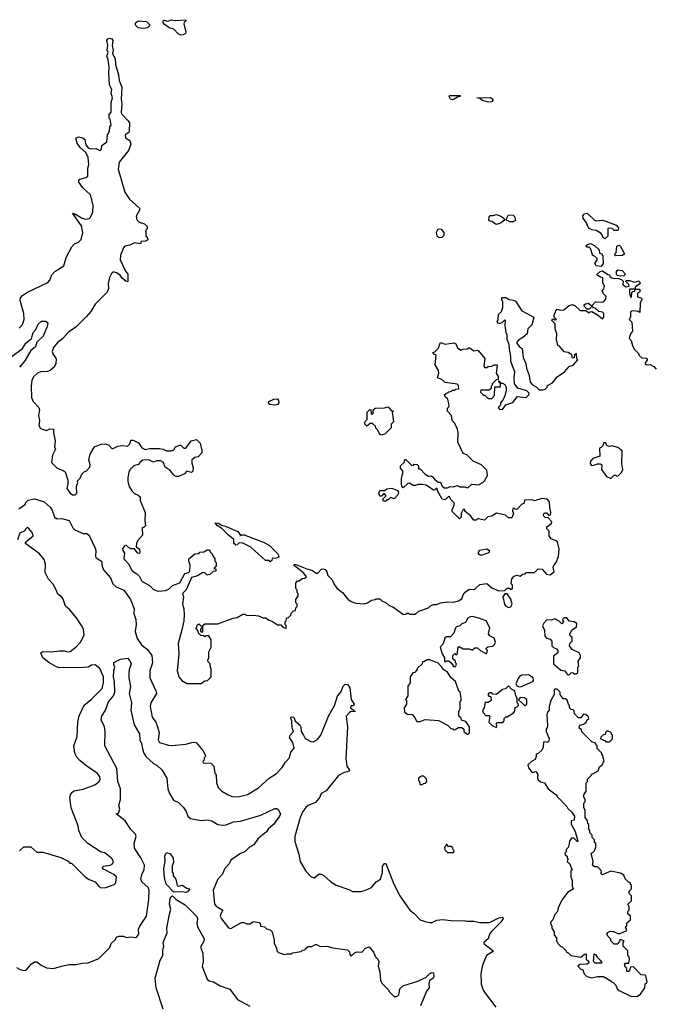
# Model space of a CAD drawing. Extents: x 2239805 to 2396427, y 665731 to 772158.
# Tile 46 of 256: x 2308380 to 2313711, y 690206 to 698471. Entities that reach past the tile are written whole.
import ezdxf

# ---------------------------------------------------------------- set-up
doc = ezdxf.new("R2010")
doc.units = 0

msp = doc.modelspace()

# ---------------------------------------------------------------- linework, layer by layer
at = {"layer": '0CON05XD'}
for points in [[(2309414.4, 698395.6), (2309375, 698402.2), (2309353.7, 698423.7), (2309354.2, 698445), (2309375, 698460), (2309445, 698455.4), (2309477.1, 698425), (2309455, 698402.9), (2309414.4, 698395.6)], [(2309735, 698341.2), (2309711.2, 698351.2), (2309675, 698392.5), (2309635, 698403.8), (2309594.5, 698434.5), (2309584.4, 698445), (2309585, 698460), (2309595, 698467.1), (2309625, 698459.4), (2309655, 698470.9), (2309685.6, 698464.4), (2309775, 698470), (2309780, 698465), (2309762.7, 698447.3), (2309760, 698435), (2309776.7, 698365), (2309773.3, 698355), (2309755, 698343.8), (2309735, 698341.2)], [(2309128, 698025), (2309131.9, 698075), (2309124.3, 698135), (2309111.4, 698165), (2309123.8, 698195), (2309114.2, 698215), (2309121.4, 698255), (2309111.4, 698295), (2309119.5, 698310.5), (2309135, 698316.9), (2309155, 698310), (2309162.1, 698295), (2309156.9, 698255), (2309166.9, 698215), (2309161.2, 698185), (2309182.5, 698145), (2309185.6, 698095), (2309209.1, 698009.1), (2309215, 697960), (2309237.5, 697905), (2309232, 697805), (2309238.8, 697765), (2309231.7, 697691.7), (2309235, 697680), (2309293, 697623), (2309302.5, 697605), (2309300, 697535), (2309295.9, 697524.1), (2309267.5, 697505), (2309268.3, 697478.3), (2309305, 697457.5), (2309313.3, 697425), (2309295, 697372.5), (2309215.8, 697274.2), (2309206.7, 697215), (2309264.3, 697024.3), (2309304.1, 696964.1), (2309387.5, 696887.5), (2309387, 696873), (2309373.3, 696846.7), (2309358.3, 696821.7), (2309365, 696790), (2309385, 696772.5), (2309428.3, 696758.3), (2309450, 696735), (2309450, 696715), (2309440, 696705), (2309440, 696655), (2309452.5, 696645), (2309456.7, 696623.3), (2309439.3, 696610.7), (2309401.7, 696608.3), (2309395, 696590), (2309343.6, 696596.4), (2309305, 696577.5), (2309265, 696570), (2309252.5, 696555), (2309227.5, 696495), (2309223.9, 696453.9), (2309269.3, 696359.3), (2309290, 696335), (2309290, 696275), (2309285, 696270), (2309275, 696272.5), (2309241.7, 696301.7), (2309225.7, 696325.7), (2309195, 696346.2), (2309167, 696353), (2309150.7, 696339.3), (2309133.6, 696306.4), (2309122.5, 696255), (2309127.5, 696215), (2309116.1, 696183.9), (2309015, 696082.5), (2308978.8, 696021.2), (2308942, 695978), (2308855, 695893.3), (2308786.7, 695845), (2308743.3, 695795), (2308700, 695765), (2308665, 695720), (2308652.9, 695685), (2308659.2, 695665), (2308686, 695625), (2308683.8, 695585), (2308670, 695555), (2308636.7, 695525), (2308613.6, 695516.4), (2308554.2, 695515.8), (2308530, 695505), (2308498.8, 695475), (2308483.8, 695445), (2308476.2, 695395), (2308479.3, 695299.3), (2308493.3, 695265), (2308540, 695215), (2308546.7, 695195), (2308537.5, 695145), (2308546.7, 695105), (2308542.5, 695065), (2308555, 695040), (2308605, 695022.5), (2308635, 695035.8), (2308663.6, 695033.6), (2308663.3, 695005), (2308677.5, 694935), (2308672.5, 694885), (2308680, 694865), (2308656.7, 694815), (2308647.5, 694755), (2308695, 694707.5), (2308747, 694687), (2308762.5, 694675), (2308786.2, 694605), (2308786.2, 694575), (2308776.2, 694535), (2308805, 694496.7), (2308825, 694483.3), (2308846.4, 694483.6), (2308860, 694495), (2308857, 694553), (2308867.5, 694585), (2308863, 694597), (2308888.3, 694621.7), (2308903.6, 694656.4), (2308925, 694677.5), (2308938.3, 694681.7), (2308970, 694715), (2308972.5, 694735), (2308962.5, 694775), (2308972.5, 694825), (2309010, 694885), (2309063.6, 694906.4), (2309105, 694910), (2309129.3, 694899.3), (2309155, 694870), (2309165, 694870), (2309205, 694890), (2309243.6, 694896.4), (2309285, 694890), (2309305, 694910), (2309315, 694940), (2309335, 694940), (2309379.3, 694919.3), (2309407, 694877), (2309435, 694862.5), (2309475, 694872.5), (2309555, 694872.5), (2309587, 694867), (2309615, 694852.5), (2309655, 694852.5), (2309675, 694860), (2309690, 694885), (2309725, 694900), (2309735, 694900), (2309760, 694875), (2309777, 694873), (2309820, 694935), (2309865, 694946.7), (2309897.5, 694915), (2309910, 694855), (2309910, 694835), (2309878.3, 694801.7), (2309853, 694797), (2309827.5, 694775), (2309827, 694747), (2309837, 694713), (2309835, 694680), (2309825, 694670), (2309785, 694680), (2309765, 694660), (2309715, 694637.5), (2309695, 694637.5), (2309675, 694647.5), (2309645, 694687.5), (2309603.6, 694713.6), (2309587.5, 694755), (2309563, 694767), (2309533.6, 694766.4), (2309505, 694757.5), (2309466.4, 694776.4), (2309415, 694772.5), (2309390, 694755), (2309385, 694740), (2309340, 694725), (2309307.5, 694695), (2309297.5, 694675), (2309287.5, 694625), (2309287.5, 694595), (2309301.2, 694551.2), (2309322.5, 694515), (2309343.6, 694493.6), (2309375, 694480), (2309392.5, 694465), (2309393.6, 694433.6), (2309433.6, 694333.6), (2309431.2, 694265), (2309437, 694223), (2309425, 694210), (2309410, 694205), (2309412.5, 694145), (2309370, 694095), (2309362.5, 694075), (2309360, 694045), (2309387.5, 694025), (2309390, 693995), (2309385, 693990), (2309373, 693993), (2309358.3, 694008.3), (2309345, 694030), (2309315, 694030), (2309295, 694040), (2309275, 694060), (2309260, 694055), (2309242.5, 694025), (2309261.7, 693991.7), (2309253.9, 693943.9), (2309293.6, 693903.6), (2309325, 693843.8), (2309365, 693820), (2309387.3, 693797.3), (2309407.3, 693757.3), (2309470.5, 693720.5), (2309505, 693686.7), (2309545, 693673.3), (2309605, 693678.8), (2309635.8, 693694.2), (2309665, 693720), (2309726.4, 693743.6), (2309768.3, 693821.7), (2309798.3, 693831.7), (2309808.3, 693841.7), (2309813, 693893), (2309800, 693925), (2309802.5, 693945), (2309851.7, 693988.3), (2309885, 693990), (2309895, 694000), (2309927, 694003), (2309955, 694020), (2309975, 694020), (2309980, 694005), (2309998.3, 693988.3), (2310001.7, 693971.7), (2310020, 693945), (2310020, 693925), (2310030, 693915), (2310030, 693885), (2310010, 693865), (2310028.3, 693858.3), (2310028.3, 693841.7), (2310005, 693840), (2309977, 693813), (2309955, 693807.5), (2309935, 693827.5), (2309918.3, 693831.7), (2309875, 693802), (2309825, 693787.5), (2309777.5, 693685), (2309747.5, 693655), (2309757.5, 693625), (2309747.5, 693565), (2309760, 693525), (2309762.5, 693475), (2309760, 693425), (2309741.7, 693348.3), (2309712.5, 693235), (2309716.4, 693146.4), (2309703.3, 693005), (2309717.5, 692955), (2309743.6, 692923.6), (2309785, 692900), (2309905, 692900), (2309935, 692920), (2309957, 692923), (2309990, 692955), (2309990, 693025), (2309983, 693033), (2309980, 693065), (2309965, 693080), (2309960, 693095), (2309970, 693115), (2309970, 693165), (2309987.5, 693205), (2309990, 693265), (2309968.3, 693298.3), (2309945, 693300), (2309935, 693290), (2309925, 693300), (2309901.7, 693301.7), (2309881.7, 693321.7), (2309878.3, 693338.3), (2309860, 693365), (2309868.3, 693371.7), (2309871.7, 693388.3), (2309885, 693400), (2309908.3, 693378.3), (2309910, 693365), (2309900, 693355), (2309900, 693335), (2309915, 693330), (2309920, 693335), (2309920, 693385), (2309935, 693400), (2310045, 693400), (2310173, 693447), (2310207, 693453), (2310255, 693480), (2310275, 693480), (2310285, 693470), (2310345, 693472.5), (2310387, 693467), (2310425, 693450), (2310445, 693450), (2310475, 693430), (2310505, 693420), (2310545, 693390), (2310575, 693390), (2310591.7, 693371.7), (2310618.3, 693361.7), (2310620, 693385), (2310610, 693395), (2310610, 693415), (2310620, 693425), (2310621.7, 693448.3), (2310638.3, 693451.7), (2310658.3, 693471.7), (2310661.7, 693488.3), (2310681.7, 693508.3), (2310698.3, 693511.7), (2310700, 693535), (2310710, 693545), (2310710, 693565), (2310700, 693575), (2310700, 693605), (2310720, 693635), (2310720, 693655), (2310711.7, 693661.7), (2310710, 693685), (2310700, 693695), (2310700, 693745), (2310715, 693760), (2310725, 693760), (2310755, 693780), (2310777, 693783), (2310790, 693795), (2310766.7, 693825), (2310687.5, 693885), (2310682.5, 693895), (2310695, 693900), (2310792, 693862), (2310835, 693850), (2310875, 693823.8), (2310885.8, 693824.2), (2310915, 693858.8), (2310931.7, 693861.7), (2310946, 693856), (2310961.2, 693835), (2310970, 693805), (2311005, 693770), (2311020, 693735), (2311045, 693700), (2311093, 693663), (2311137, 693607), (2311165, 693587.5), (2311205, 693572.5), (2311275, 693567.5), (2311303.3, 693576.7), (2311335, 693597.5), (2311367, 693603), (2311375, 693610), (2311405, 693610), (2311421.7, 693591.7), (2311460, 693575), (2311483, 693553), (2311515, 693543.3), (2311605, 693477.5), (2311625, 693480), (2311635, 693490), (2311645, 693490), (2311655, 693480), (2311705, 693480), (2311733, 693507), (2311815, 693532.5), (2311830.7, 693549.3), (2311855, 693562.5), (2311885, 693562.5), (2311915, 693576.2), (2311975, 693583.8), (2312025, 693582.5), (2312067, 693593), (2312095, 693610), (2312106.4, 693643.6), (2312123.6, 693666.4), (2312155, 693690), (2312195, 693687.5), (2312210, 693695), (2312245, 693730), (2312305, 693737.5), (2312345, 693702.5), (2312405, 693677.5), (2312455, 693680), (2312475, 693700), (2312495, 693700), (2312505, 693690), (2312515, 693690), (2312520, 693695), (2312520, 693725), (2312510, 693735), (2312513.6, 693776.4), (2312535, 693800), (2312555, 693807.5), (2312585, 693800), (2312603, 693817), (2312625, 693820), (2312635, 693830), (2312705, 693830), (2312735, 693860), (2312768.3, 693858.3), (2312805, 693817.5), (2312835, 693810), (2312870, 693835), (2312862.5, 693875), (2312870, 693895)], [(2308375, 695882.5), (2308405, 695912), (2308419.1, 695955), (2308414.3, 696005), (2308383.8, 696115), (2308386.7, 696135), (2308405, 696156.7), (2308445, 696183.8), (2308616.7, 696265), (2308633.3, 696285), (2308651.7, 696328.3), (2308675, 696357.5), (2308750, 696405), (2308771.2, 696475), (2308818, 696565), (2308841.1, 696588.9), (2308875, 696604), (2308896, 696625), (2308911.4, 696685), (2308899.3, 696740.7), (2308823, 696847), (2308845, 696842.5), (2308904.2, 696804.2), (2308935, 696796.7), (2308965, 696803.3), (2308975, 696812.5), (2308993.8, 696855), (2308996.7, 696915), (2308975, 697000), (2308910.7, 697060.7), (2308878.3, 697108.3), (2308878.3, 697121.7), (2308887, 697133), (2308935, 697147.5), (2308951.7, 697158.3), (2308952.5, 697225), (2308960, 697255), (2308957, 697313), (2308935.8, 697355.8), (2308889.4, 697399.4), (2308863.2, 697433.2), (2308852.9, 697475), (2308873.5, 697486.5), (2308909.8, 697479.8), (2308928.1, 697465), (2308935, 697420), (2308956.7, 697395), (2308975, 697387.5), (2309019.2, 697389.2), (2309055, 697373.8), (2309067.5, 697385), (2309070, 697415), (2309112.5, 697445), (2309117.5, 697505), (2309135.6, 697535), (2309138.8, 697571.2), (2309147.5, 697585), (2309140, 697635), (2309132.5, 697645), (2309133.3, 697675), (2309147.5, 697695), (2309150, 697775), (2309161.2, 697815), (2309150, 697855), (2309155.7, 697885), (2309135.8, 697925), (2309128, 698025)], [(2312015, 697797.5), (2311998.8, 697805), (2311986.7, 697825), (2311990, 697835), (2312080, 697835), (2312080, 697825), (2312058.3, 697821.7), (2312025, 697800), (2312015, 697797.5)], [(2312315, 697779.2), (2312262.5, 697795), (2312245, 697810), (2312220, 697815), (2312335, 697818.9), (2312354.2, 697805), (2312355.8, 697795), (2312345, 697780.8), (2312315, 697779.2)], [(2313295, 696630), (2313281.7, 696641.7), (2313280, 696655), (2313265, 696677.5), (2313221.7, 696701.7), (2313185, 696707.5), (2313167, 696717), (2313153.9, 696733.9), (2313142.5, 696765), (2313112.5, 696805), (2313110, 696825), (2313125, 696840), (2313147, 696847), (2313208.3, 696788.3), (2313225, 696782.5), (2313275, 696787.5), (2313305, 696780), (2313390, 696745), (2313410, 696725), (2313405, 696700), (2313375, 696700), (2313357, 696717), (2313325, 696720), (2313320, 696715), (2313320, 696655), (2313295, 696630)], [(2312383, 696753), (2312347, 696777), (2312328.3, 696778.3), (2312320, 696785), (2312323, 696817), (2312331.7, 696828.3), (2312355, 696827.5), (2312385, 696836.2), (2312422.7, 696822.7), (2312447.5, 696805), (2312452.5, 696795), (2312447.5, 696785), (2312425, 696766), (2312395, 696753.3), (2312383, 696753)], [(2312525, 696774.2), (2312500, 696775), (2312472.5, 696785), (2312467.5, 696795), (2312486.7, 696833.3), (2312525, 696831.4), (2312537.8, 696817.8), (2312544.2, 696785.8), (2312525, 696774.2)], [(2311905, 696640.8), (2311888, 696655), (2311882.3, 696687.7), (2311895, 696716.2), (2311922.1, 696712.1), (2311943.1, 696685), (2311941.9, 696658.1), (2311925, 696642), (2311905, 696640.8)], [(2313265, 696400), (2313222.5, 696405), (2313212.5, 696425), (2313230, 696455), (2313230, 696465), (2313205, 696490), (2313195, 696490), (2313175, 696550), (2313165, 696560), (2313141.7, 696561.7), (2313140, 696575), (2313150, 696585), (2313175, 696592.5), (2313210, 696575), (2313248.3, 696538.3), (2313251.7, 696511.7), (2313270, 696505), (2313277.5, 696485), (2313282.5, 696425), (2313265, 696400)], [(2313385, 696490), (2313380, 696495), (2313381.7, 696508.3), (2313390, 696515), (2313395, 696570), (2313415, 696577.5), (2313427, 696567), (2313460, 696505), (2313445, 696492.5), (2313385, 696490)], [(2312870, 693895), (2312887, 693913), (2312907.5, 693965), (2312912.5, 694025), (2312897, 694087), (2312887, 694097), (2312843.6, 694113.6), (2312828.3, 694138.3), (2312827, 694177), (2312808.3, 694198.3), (2312807.5, 694215), (2312848.3, 694241.7), (2312850, 694255), (2312818.3, 694288.3), (2312795, 694292.5), (2312780, 694305), (2312782.5, 694325), (2312795, 694330), (2312805, 694330), (2312825, 694310), (2312840, 694315), (2312842.5, 694335), (2312832.5, 694375), (2312830, 694425), (2312810, 694445), (2312765, 694452.5), (2312705, 694432.5), (2312685, 694440), (2312621.7, 694438.3), (2312618.3, 694411.7), (2312595, 694400), (2312555, 694360), (2312541.7, 694361.7), (2312535, 694370), (2312521.7, 694368.3), (2312520, 694345), (2312527.5, 694325), (2312515, 694290), (2312485, 694290), (2312461.7, 694311.7), (2312385, 694327.5), (2312346.4, 694303.6), (2312311.7, 694298.3), (2312285, 694270), (2312235, 694280), (2312225, 694280), (2312215, 694270), (2312195, 694270), (2312166.4, 694306.4), (2312120, 694345), (2312118.3, 694358.3), (2312105, 694360), (2312090, 694325), (2312090, 694295), (2312075, 694280), (2312013, 694343), (2312013, 694357), (2312030, 694395), (2312030, 694415), (2312000, 694445), (2312000, 694455), (2311985, 694470), (2311955, 694440), (2311930, 694445), (2311890, 694515), (2311888.3, 694538.3), (2311867, 694523), (2311855, 694522.5), (2311795, 694562.5), (2311765, 694570), (2311725, 694570), (2311705, 694560), (2311685, 694560), (2311655, 694580), (2311641.7, 694578.3), (2311601.7, 694541.7), (2311590, 694555), (2311587.5, 694575), (2311587.5, 694615), (2311593, 694647), (2311600, 694655), (2311600, 694685), (2311580, 694705), (2311580, 694725), (2311610, 694755), (2311615, 694780), (2311625, 694780), (2311675, 694730), (2311688.3, 694731.7), (2311695, 694740), (2311718.3, 694738.3), (2311730, 694725), (2311731.7, 694701.7), (2311745, 694700), (2311787, 694657), (2311815, 694640), (2311835, 694642.5), (2311845, 694637.5), (2311863.6, 694613.6), (2311895, 694590), (2311915, 694590), (2311930, 694555), (2311945, 694542.5), (2311975, 694542.5), (2311995, 694552.5), (2312025, 694550), (2312055, 694560), (2312078.3, 694548.3), (2312115, 694550), (2312145, 694540), (2312178.3, 694571.7), (2312235, 694567.5), (2312270, 694585), (2312285, 694600), (2312310, 694645), (2312305, 694690), (2312260, 694735), (2312190, 694765), (2312135, 694817.5), (2312105, 694830), (2312060, 694925), (2312063.3, 695005), (2312057.5, 695035), (2312035, 695080), (2312012.5, 695105), (2312007, 695147), (2311973.3, 695185), (2311975, 695210), (2311987.5, 695225), (2311986.4, 695246.4), (2311977.5, 695285), (2311953.3, 695305), (2311947.5, 695325), (2311985, 695347.5), (2312008.3, 695351.7), (2312015, 695360), (2312035, 695360), (2312045, 695370), (2312068.3, 695371.7), (2312065, 695400), (2312055, 695410), (2311955, 695426.7), (2311925, 695450), (2311890, 695465), (2311900, 695505), (2311897.5, 695525), (2311870, 695575), (2311880, 695655), (2311865, 695660), (2311851.7, 695678.3), (2311868.3, 695681.7), (2311895, 695710), (2311915, 695760), (2311955, 695747.5), (2312027, 695757), (2312045, 695750), (2312057.5, 695715), (2312085, 695697.5), (2312103.6, 695706.4), (2312141.7, 695708.3), (2312155, 695720), (2312195, 695692.5), (2312225, 695697.5), (2312235, 695692.5), (2312286.4, 695626.4), (2312280, 695565), (2312285, 695550), (2312305, 695550), (2312315, 695560), (2312347, 695563), (2312365, 695572.5), (2312385, 695572.5), (2312392.5, 695565), (2312382.5, 695505), (2312400, 695475), (2312398.3, 695451.7), (2312381.7, 695448.3), (2312350, 695415), (2312348.3, 695401.7), (2312340, 695395), (2312340, 695375), (2312325, 695360), (2312255, 695360), (2312250, 695345), (2312275, 695320), (2312288.3, 695318.3), (2312315, 695290), (2312345, 695290), (2312370, 695315), (2312371.7, 695388.3), (2312415, 695390), (2312420, 695395), (2312420, 695420), (2312411.7, 695421.7), (2312401.7, 695438.3), (2312408.3, 695438.3), (2312420, 695420), (2312435, 695420), (2312455, 695407.5), (2312467.5, 695385), (2312467.5, 695355), (2312452.5, 695305), (2312437, 695273), (2312420, 695255), (2312420, 695235), (2312400, 695215), (2312411.7, 695201.7), (2312435, 695200), (2312463, 695237), (2312523, 695257), (2312563, 695307), (2312625, 695300), (2312637, 695303), (2312658.3, 695321.7), (2312660, 695335), (2312640, 695355), (2312565, 695377.5), (2312537.5, 695415), (2312533.3, 695465), (2312540, 695515), (2312507, 695603), (2312507, 695643), (2312493.9, 695703.9), (2312492, 695745), (2312476.2, 695785), (2312476.1, 695826.1), (2312467.5, 695845), (2312457.5, 695905), (2312460, 695945), (2312451.7, 695948.3), (2312430, 695925), (2312415, 695920), (2312401.7, 695921.7), (2312392.5, 695935), (2312400, 695955), (2312402.5, 695995), (2312428.3, 696021.7), (2312440, 696055), (2312440, 696105), (2312430, 696115), (2312430, 696135), (2312435, 696140), (2312465, 696137.5), (2312492.5, 696122.5), (2312527.7, 696117.7), (2312545, 696106.7), (2312598.3, 696028.3), (2312700, 695975), (2312681.7, 695908.3), (2312650, 695875), (2312642.5, 695835), (2312607.3, 695802.7), (2312570.5, 695779.5), (2312557.5, 695765), (2312557.5, 695755), (2312577, 695727), (2312601.7, 695711.7), (2312610, 695635), (2312632.5, 695585), (2312637, 695547), (2312658.8, 695485), (2312669.3, 695429.3), (2312687, 695407), (2312719.3, 695389.3), (2312745, 695362.5), (2312775, 695362.5), (2312795, 695370), (2312810, 695385), (2312815, 695400), (2312856.4, 695423.6), (2312895, 695472.5), (2312956.4, 695513.6), (2312995, 695560), (2313028.3, 695571.7), (2313067.5, 695615), (2313060, 695625), (2313058.3, 695668.3), (2313041.7, 695658.3), (2313038.3, 695631.7), (2313025, 695630), (2313018.3, 695658.3), (2312986.4, 695676.4), (2312953, 695683), (2312915, 695730), (2312900, 695735), (2312890, 695785), (2312892.5, 695835), (2312877.5, 695875), (2312877.5, 695917.5), (2312850, 695945), (2312855, 695960), (2312868.3, 695958.3), (2312875, 695950), (2312890, 695955), (2312870, 695975), (2312870, 695995), (2312882.5, 696015), (2312883, 696027), (2312895, 696040), (2312925, 696032.5), (2312950, 696035), (2312995, 696072.5), (2313025, 696080), (2313045, 696070), (2313089.3, 696029.3), (2313135, 696030), (2313165, 696010), (2313171.7, 696018.3), (2313185, 696020), (2313235, 695992.5), (2313275, 695960), (2313287, 695973), (2313287.5, 696005), (2313277, 696017), (2313245, 696020), (2313215, 696050), (2313201.7, 696051.7), (2313195, 696060), (2313181.7, 696058.3), (2313165, 696040), (2313145, 696040), (2313122.5, 696065), (2313123, 696077), (2313133, 696087), (2313155, 696090), (2313185, 696070), (2313218.3, 696101.7), (2313275, 696100), (2313285.8, 696104.2), (2313303.3, 696125), (2313307, 696147), (2313285, 696170), (2313273.3, 696195), (2313287, 696213), (2313292.5, 696235), (2313280, 696265), (2313280, 696305), (2313258.3, 696308.3), (2313230, 696325), (2313230, 696335), (2313255, 696357.5), (2313275, 696362.5), (2313321.7, 696331.7), (2313335, 696330), (2313341.7, 696311.7), (2313353, 696303), (2313375, 696297.5), (2313405, 696302.5), (2313437, 696287), (2313450, 696275), (2313447.5, 696245), (2313475, 696227.5), (2313500, 696235), (2313498.3, 696248.3), (2313470, 696275), (2313478.3, 696281.7), (2313501.7, 696281.7), (2313545, 696267.5), (2313585, 696277.5), (2313592.5, 696255), (2313550, 696225), (2313550, 696210), (2313585, 696210), (2313592.5, 696195), (2313586.4, 696183.6), (2313570, 696175), (2313570, 696145), (2313597, 696137), (2313610, 696125), (2313592.5, 696095), (2313588.3, 696011.7), (2313575, 696020), (2313535, 696026.7), (2313520, 696025), (2313510, 696015), (2313510, 695975), (2313500, 695955), (2313521.7, 695931.7), (2313527.5, 695855), (2313510, 695835), (2313500, 695795), (2313517, 695777), (2313527.5, 695735), (2313542.5, 695705), (2313580, 695665), (2313580, 695655), (2313605, 695632.5), (2313648.3, 695628.3), (2313650, 695615), (2313633, 695587), (2313635, 695580), (2313645, 695572.5), (2313675, 695577.5), (2313708.3, 695558.3), (2313727, 695537)], [(2313427, 696317), (2313403, 696323), (2313393, 696333), (2313393, 696357), (2313405, 696370), (2313440, 696365), (2313470, 696335), (2313455, 696320), (2313427, 696317)], [(2313515, 696140), (2313520, 696145), (2313521.7, 696178.3), (2313531.7, 696188.3), (2313548.3, 696191.7), (2313550, 696210), (2313501.7, 696208.3), (2313502.5, 696175), (2313515, 696140)], [(2308305, 695637.5), (2308405, 695710.8), (2308431.4, 695755), (2308478.5, 695795), (2308494.4, 695845), (2308515, 695870), (2308535, 695916.2), (2308565, 695941.2), (2308599.3, 695939.3), (2308616.7, 695926.7), (2308610, 695895), (2308578, 695815), (2308525.7, 695765), (2308512.5, 695725), (2308474.4, 695695), (2308423.3, 695606.7), (2308378.8, 695555)], [(2310525, 695233.8), (2310482, 695242), (2310470, 695255), (2310472.2, 695265), (2310515, 695286.4), (2310545, 695288.6), (2310555.5, 695275), (2310557.3, 695255), (2310545, 695239.5), (2310525, 695233.8)], [(2311425, 694982.5), (2311405, 694990), (2311390, 695025), (2311371.7, 695041.7), (2311368.3, 695058.3), (2311345, 695080), (2311325, 695080), (2311295, 695060), (2311280, 695075), (2311280, 695085), (2311283, 695097), (2311300, 695115), (2311300, 695175), (2311321.7, 695198.3), (2311330, 695195), (2311331.7, 695161.7), (2311345, 695160), (2311350, 695165), (2311350, 695195), (2311365, 695210), (2311445, 695212.5), (2311475, 695220), (2311501.7, 695191.7), (2311520, 695185), (2311510, 695175), (2311520, 695095), (2311500, 695075), (2311500, 695045), (2311450, 694995), (2311425, 694982.5)], [(2313345, 694620), (2313373, 694647), (2313387, 694647), (2313395, 694640), (2313410, 694645), (2313435, 694670), (2313447.5, 694695), (2313437.5, 694745), (2313441.7, 694851.7), (2313405, 694880), (2313355, 694892.5), (2313335, 694887.5), (2313313, 694893), (2313305, 694920), (2313285, 694920), (2313280, 694895), (2313265, 694880), (2313250, 694875), (2313252.5, 694807.5), (2313195, 694787.5), (2313173.9, 694766.1), (2313172.5, 694745), (2313181.7, 694731.7), (2313195, 694727.5), (2313235, 694742.5), (2313255, 694742.5), (2313270, 694735), (2313267.5, 694695), (2313310, 694635), (2313345, 694620)], [(2311455, 694430), (2311435, 694430), (2311430, 694445), (2311460, 694475), (2311445, 694490), (2311435, 694490), (2311418.3, 694471.7), (2311405, 694470), (2311397.5, 694495), (2311405, 694520), (2311445, 694520), (2311465, 694532.5), (2311505, 694537.5), (2311555, 694520), (2311562.5, 694505), (2311557, 694483), (2311525, 694450), (2311495, 694460), (2311475, 694440), (2311465, 694440), (2311455, 694430)], [(2308372.5, 694365), (2308430, 694405), (2308430, 694415), (2308451.7, 694438.3), (2308505, 694450), (2308585, 694422.5), (2308637.7, 694377.7), (2308653.9, 694353.9), (2308675, 694290), (2308685, 694290), (2308695, 694280), (2308735, 694283.3), (2308795, 694267.5), (2308826.4, 694206.4), (2308845, 694187.5), (2308915, 694157.5), (2308945, 694157.5), (2308962.5, 694145), (2308966.2, 694135), (2309013.8, 694035), (2309018.8, 694015), (2309016.2, 693965), (2309023.2, 693953.2), (2309067.8, 693925), (2309072.4, 693882.4), (2309083.4, 693853.4), (2309144.2, 693785), (2309164, 693735), (2309190.3, 693710.3), (2309255, 693680.8), (2309311.2, 693605), (2309341.2, 693525), (2309340, 693485), (2309356.2, 693435), (2309358.8, 693395), (2309350, 693335), (2309367.5, 693275), (2309402.6, 693222.6), (2309455.4, 693185.4), (2309489.5, 693135), (2309497.2, 693072.8), (2309473.3, 693005), (2309473.3, 692945), (2309525, 692836.7), (2309529.2, 692815), (2309481.2, 692735), (2309476, 692705), (2309492.5, 692615), (2309523.8, 692575), (2309538.8, 692535), (2309552.5, 692485), (2309543.8, 692425), (2309555, 692403.8), (2309630.9, 692380.9), (2309660.8, 692379.2), (2309775, 692390), (2309837, 692407), (2309863, 692403), (2309917.5, 692335), (2309940, 692295), (2309940, 692285), (2309930, 692275), (2309930, 692255), (2309920, 692245), (2309921.7, 692231.7), (2309985, 692230), (2310010, 692205), (2310020, 692145), (2310030, 692135), (2310032.5, 692065), (2310047.5, 692025), (2310077.5, 691995), (2310125, 691966.7), (2310165, 691951.2), (2310215, 691946.7), (2310295, 691967.5), (2310385.8, 692024.2), (2310475.7, 692104.3), (2310537, 692143), (2310585, 692193.3), (2310612.7, 692237.3), (2310647.5, 692275), (2310658.3, 692321.7), (2310686.7, 692355), (2310673.6, 692403.6), (2310647.5, 692445), (2310652.5, 692465), (2310680, 692495), (2310670, 692525), (2310667.5, 692585), (2310657.5, 692605), (2310660, 692620), (2310682.5, 692615), (2310693.3, 692583.3), (2310732.3, 692552.3), (2310742, 692535), (2310746.1, 692496.1), (2310765.8, 692465.8)], [(2308380, 691495), (2308415, 691526.7), (2308475, 691527.5), (2308523.6, 691483.6), (2308575, 691483.3), (2308725, 691436.7), (2308787, 691407), (2308801.7, 691391.7), (2308815, 691390), (2308933.6, 691273.6), (2308963.3, 691253.3), (2309013.6, 691233.6), (2309045, 691193.3), (2309065, 691182.5), (2309105, 691187.5), (2309175, 691210), (2309187.5, 691225), (2309192.5, 691275), (2309172.5, 691295), (2309085, 691340), (2309073.6, 691353.6), (2309085, 691366.2), (2309140, 691375), (2309160, 691385), (2309167.5, 691405), (2309155, 691430), (2309095, 691476.7), (2309065, 691483.3), (2308952.5, 691555), (2308902.5, 691605), (2308877.5, 691665), (2308872.5, 691705), (2308812.5, 691855), (2308802.5, 691945), (2308811.7, 691978.3), (2308835, 691997.5), (2308915, 692012.5), (2309011.7, 692048.3), (2309047.5, 692075), (2309056.2, 692095), (2309052.5, 692115), (2309033, 692143), (2308943.9, 692203.9), (2308885, 692252.5), (2308859.5, 692279.5), (2308842.5, 692315), (2308836, 692375), (2308863.3, 692455), (2308868, 692575), (2308881.4, 692628.6), (2308922.6, 692717.4), (2308985, 692767.1), (2309073.8, 692856.2), (2309083.6, 692905), (2309083.3, 692955), (2309054.2, 693025), (2309015, 693054.2), (2308985, 693052.5), (2308955, 693036.7), (2308915, 693033.3), (2308715, 693030), (2308688.3, 693038.3), (2308623.9, 693073.9), (2308574.3, 693114.3), (2308557.5, 693155), (2308573.6, 693166.4), (2308645, 693163.3), (2308715, 693173.3), (2308755, 693172.5), (2308785, 693163.3), (2308805, 693167.5), (2308855, 693206.7), (2308890, 693245), (2308921.4, 693305), (2308915.8, 693355), (2308900, 693385), (2308858.6, 693448.6), (2308799.2, 693519.2), (2308765, 693548), (2308746.4, 693606.4), (2308734.4, 693624.4), (2308699.5, 693649.5), (2308687.5, 693685), (2308658, 693735), (2308622, 693775), (2308595, 693830), (2308597.3, 693897.3), (2308585, 693940), (2308546.8, 693986.8), (2308430, 694075), (2308430, 694085), (2308493, 694137), (2308486, 694165), (2308455, 694202.5), (2308445, 694210), (2308430, 694195), (2308425, 694180), (2308380.7, 694159.3), (2308363.3, 694105)], [(2310485, 693920), (2310475, 693930), (2310445, 693930), (2310323, 694043), (2310255, 694077.5), (2310225, 694080), (2310208.3, 694061.7), (2310195, 694060), (2310180, 694075), (2310178.3, 694108.3), (2310133.6, 694143.6), (2310079.3, 694199.3), (2310040, 694225), (2310021.7, 694248.3), (2310050, 694245), (2310075, 694227.5), (2310115, 694216.7), (2310213.6, 694173.6), (2310235, 694140), (2310245, 694147.5), (2310267, 694147), (2310435, 694082.5), (2310478.3, 694058.3), (2310547.7, 693987.7), (2310557.5, 693965), (2310553.3, 693956.7), (2310535, 693950), (2310501.7, 693948.3), (2310498.3, 693931.7), (2310485, 693920)], [(2312255, 693973.3), (2312240.7, 693980.7), (2312232.5, 693995), (2312245, 694017.5), (2312305, 694030), (2312326.1, 694016.1), (2312320, 693995), (2312255, 693973.3)], [(2312485, 693537.5), (2312505, 693542.5), (2312516.7, 693565), (2312507, 693607), (2312475, 693650), (2312455, 693650), (2312437.5, 693625), (2312452.5, 693565), (2312460.7, 693550.7), (2312485, 693537.5)], [(2312045, 693040), (2312050, 693065), (2312041.7, 693071.7), (2312040, 693085), (2312020, 693105), (2312020, 693135), (2312035, 693150), (2312045, 693140), (2312058.3, 693151.7), (2312060, 693195), (2312071.7, 693208.3), (2312105, 693190), (2312155, 693190), (2312175, 693180), (2312185, 693180), (2312203, 693197), (2312227, 693197), (2312253.9, 693173.9), (2312295, 693150), (2312305, 693150), (2312310, 693175), (2312301.7, 693181.7), (2312300, 693195), (2312313, 693207), (2312355, 693212.5), (2312367.5, 693225), (2312376.7, 693245), (2312365, 693280), (2312329.3, 693299.3), (2312317.5, 693315), (2312330, 693365), (2312300, 693425), (2312238.3, 693448.3), (2312185, 693460), (2312165, 693457.5), (2312143.6, 693446.4), (2312125, 693410), (2312095, 693400), (2312077, 693383), (2312050, 693375), (2312040, 693365), (2312028.3, 693321.7), (2311998.3, 693291.7), (2311965, 693290), (2311951.7, 693278.3), (2311938.3, 693231.7), (2311912.5, 693205), (2311928.3, 693148.3), (2311950, 693115), (2311950, 693085), (2311955, 693080), (2311965, 693090), (2311985, 693090), (2312008.3, 693068.3), (2312025, 693040), (2312045, 693040)], [(2312995, 692970), (2313015, 692990), (2313028.3, 692988.3), (2313035, 692980), (2313055, 692980), (2313068.3, 692991.7), (2313070, 693035), (2313077.5, 693045), (2313072.5, 693085), (2313090, 693115), (2313090, 693135), (2313080, 693155), (2313020, 693185), (2313000, 693215), (2313002.5, 693235), (2313020, 693255), (2313020, 693285), (2313005, 693300), (2313002.5, 693315), (2313017.5, 693345), (2313057.5, 693375), (2313061.7, 693401.7), (2313037, 693417), (2312995, 693422.5), (2312975, 693450), (2312955, 693450), (2312940, 693435), (2312947.5, 693415), (2312935, 693400), (2312913, 693423), (2312875, 693442.5), (2312845, 693430), (2312808.3, 693431.7), (2312782.5, 693405), (2312773, 693383), (2312790, 693345), (2312792.5, 693295), (2312805, 693280), (2312835, 693270), (2312850, 693255), (2312850, 693215), (2312865, 693200), (2312889.3, 693189.3), (2312901.7, 693171.7), (2312900, 693155), (2312863, 693127), (2312863, 693063), (2312925, 693010), (2312960, 693005), (2312975, 692980), (2312985, 692970), (2312995, 692970)], [(2308352.5, 690515), (2308385, 690496.7), (2308415, 690488.8), (2308435, 690493.3), (2308476.1, 690543.9), (2308505, 690562.5), (2308525, 690562.5), (2308560, 690535), (2308605, 690512.5), (2308665, 690507.5), (2308733, 690527), (2308795, 690540), (2308855, 690540), (2308908.3, 690551.7), (2308955, 690552.5), (2309045, 690590), (2309136.4, 690683.6), (2309150, 690715), (2309185, 690750), (2309195, 690770), (2309213, 690777), (2309253, 690777), (2309275, 690767.5), (2309315, 690772.5), (2309355, 690767.5), (2309365, 690772.5), (2309380, 690795), (2309377.5, 690835), (2309389.3, 690860.7), (2309445.8, 690945), (2309466, 691085), (2309467, 691163), (2309459.1, 691185), (2309405.8, 691235), (2309398, 691255), (2309409.2, 691305), (2309425.6, 691335), (2309429.4, 691375), (2309399.2, 691435), (2309344.2, 691515), (2309343, 691557), (2309357.5, 691615), (2309352.7, 691632.7), (2309314.4, 691674.4), (2309265.9, 691745.9), (2309190, 691805), (2309209.3, 691810.7), (2309220, 691835), (2309222.5, 691845), (2309213.3, 691875), (2309227.5, 691925), (2309228, 692015), (2309204.1, 692075.9), (2309196.7, 692185), (2309096.2, 692375), (2309098.8, 692495), (2309094, 692535), (2309066, 692595), (2309071.2, 692625), (2309100, 692675), (2309127.1, 692745), (2309167.1, 692795), (2309180, 692825), (2309176.7, 692915), (2309168.9, 692955), (2309171.4, 693005), (2309180, 693035), (2309170, 693055), (2309170, 693075), (2309228.3, 693101.7), (2309285, 693110), (2309305, 693090), (2309317.5, 693065), (2309300, 693015), (2309296.7, 692985), (2309296.7, 692945), (2309312.3, 692872.3), (2309299.4, 692815), (2309319.2, 692735), (2309314.3, 692675), (2309342.7, 692552.7), (2309386, 692475), (2309390.8, 692425), (2309404.5, 692394.5), (2309410.7, 692350.7), (2309423.2, 692313.2), (2309443.4, 692283.4), (2309505, 692226.7), (2309535, 692210), (2309573.3, 692175), (2309616, 692105), (2309625.8, 692015.8), (2309640, 691975), (2309665, 691932.5), (2309675, 691917.5), (2309712.3, 691902.3), (2309757.7, 691857.7), (2309778.8, 691825), (2309793.8, 691785), (2309816.1, 691766.1), (2309905, 691747.5), (2309955, 691753.3), (2309995, 691746.7), (2310045, 691716.2), (2310085, 691708.8), (2310115, 691712), (2310176.4, 691736.4), (2310236.1, 691743.9), (2310405, 691792.5), (2310525, 691850.6), (2310540, 691850), (2310551.9, 691841.9), (2310570, 691805), (2310563.3, 691785), (2310513.3, 691715), (2310466.7, 691675), (2310455, 691653.3), (2310382.3, 691597.7), (2310347.5, 691545), (2310310, 691525), (2310272.5, 691485), (2310235, 691471.2), (2310153.8, 691415), (2310138.8, 691385), (2310104.3, 691345.7), (2310082.5, 691295), (2310044.6, 691255.4), (2310006.9, 691165), (2310015.6, 691045), (2310029.9, 691029.9), (2310086.2, 690995), (2310069.2, 690965), (2310065.8, 690945), (2310074.5, 690924.5), (2310135, 690847.5), (2310155, 690842.5), (2310245, 690892.5), (2310265, 690892.5), (2310285, 690882.5), (2310315, 690882.5), (2310345, 690900), (2310391.7, 690891.7), (2310401.7, 690881.7), (2310405, 690862.5), (2310436.7, 690856.7), (2310455, 690840), (2310485, 690830), (2310500, 690815), (2310517.5, 690745), (2310518.3, 690718.3), (2310537, 690677), (2310540, 690655), (2310555, 690640), (2310605, 690622.5), (2310625, 690630), (2310665, 690630), (2310673, 690637), (2310745, 690650), (2310755, 690660), (2310778.3, 690661.7), (2310780, 690675), (2310805, 690690), (2310835, 690690), (2310865, 690707.5), (2310875, 690707.5), (2310905, 690690), (2310963, 690693), (2311008.3, 690678.3), (2311135, 690663.3), (2311150, 690645), (2311152.5, 690622.5), (2311165, 690610), (2311191.7, 690638.3), (2311215, 690646.2), (2311255, 690643.8), (2311285, 690676.7), (2311315, 690687.5), (2311353, 690643), (2311370, 690605), (2311387.5, 690585), (2311397.5, 690565), (2311392.5, 690525), (2311406.4, 690476.4), (2311412.5, 690405), (2311423.6, 690383.6), (2311480, 690325), (2311480, 690315), (2311525, 690270), (2311545, 690270), (2311565, 690282.5), (2311573.3, 690335), (2311599.3, 690360.7), (2311725, 690399.4), (2311795.8, 690434.2), (2311825, 690463.8), (2311845, 690473.3), (2311855, 690470), (2311858.6, 690435), (2311853.8, 690425), (2311824.2, 690405.8), (2311817.7, 690382.3), (2311820, 690345), (2311798, 690315), (2311747.7, 690192.3)], [(2312145, 692470), (2312160, 692485), (2312160, 692535), (2312128.3, 692578.3), (2312091.7, 692591.7), (2312088.3, 692608.3), (2312070, 692625), (2312070, 692665), (2312080, 692685), (2312080, 692745), (2312090, 692755), (2312090, 692775), (2312080, 692825), (2312070, 692835), (2312040, 692915), (2312005, 692947.5), (2311973, 692993), (2311937.5, 693015), (2311926.4, 693036.4), (2311895, 693070), (2311825, 693097.5), (2311803, 693097), (2311775, 693080), (2311765, 693080), (2311760, 693065), (2311720, 693025), (2311720, 693015), (2311698.3, 692991.7), (2311681.7, 692988.3), (2311660, 692955), (2311660, 692905), (2311640, 692875), (2311640, 692795), (2311620, 692765), (2311630, 692755), (2311630, 692725), (2311610, 692695), (2311611.7, 692661.7), (2311635, 692640), (2311678.3, 692638.3), (2311697, 692617), (2311715, 692580), (2311745, 692580), (2311785, 692597.5), (2311897, 692587), (2311975, 692550), (2312001.7, 692521.7), (2312018.3, 692518.3), (2312025, 692510), (2312038.3, 692511.7), (2312065, 692530), (2312095, 692530), (2312110, 692515), (2312110, 692495), (2312145, 692470)], [(2312575, 692870), (2312595, 692872.5), (2312690, 692915), (2312697.5, 692925), (2312692.5, 692945), (2312655, 692972.5), (2312635, 692967.5), (2312605, 692972.5), (2312585, 692962.5), (2312570, 692945), (2312547.5, 692895), (2312555, 692880), (2312575, 692870)], [(2310765.8, 692465.8), (2310777.3, 692437.3), (2310825, 692411.4), (2310845, 692410), (2310881.3, 692428.7), (2310909.2, 692465), (2310975.7, 692624.3), (2311026, 692715), (2311048.8, 692791.2), (2311078.8, 692825), (2311098.8, 692875), (2311115, 692892.5), (2311135, 692890), (2311153.3, 692865), (2311164.4, 692764.4), (2311190, 692725), (2311185, 692712.5), (2311165, 692710), (2311160, 692695), (2311196.7, 692665), (2311195, 692660), (2311165, 692662.5), (2311150, 692655), (2311122.5, 692625), (2311133.3, 692535), (2311120, 692265), (2311127.5, 692205), (2311147.7, 692177.7), (2311150, 692165), (2311135, 692156.2), (2311105, 692152.5), (2311057.5, 692125), (2310955, 691997.5), (2310913.3, 691975), (2310901.2, 691945), (2310865, 691899.2), (2310805, 691874.3), (2310783, 691857), (2310758.1, 691825), (2310736.9, 691775), (2310691.2, 691615), (2310691.7, 691571.7), (2310726.1, 691466.1), (2310737.5, 691405), (2310783.9, 691323.9), (2310830, 691275), (2310855, 691267.5), (2310893.3, 691296.7), (2310915, 691297.5), (2310936.4, 691286.4), (2310995, 691232.5), (2311040, 691205), (2311145, 691170), (2311175, 691153.3), (2311246.4, 691153.6), (2311285, 691162.5), (2311335, 691187.5), (2311375, 691232.5), (2311410, 691255), (2311428.3, 691311.7), (2311428.8, 691365), (2311445, 691387.5), (2311455, 691387.5), (2311523.3, 691215), (2311573.3, 691115), (2311657, 690997), (2311695, 690967.5), (2311743.9, 690913.9), (2311795, 690896.7), (2311825, 690893.3), (2311845, 690893.3), (2311885, 690912.5), (2311935, 690917.5), (2312025, 690907.5), (2312115, 690910), (2312135, 690902.5), (2312195, 690902.5), (2312245, 690893.3), (2312327.5, 690892.5), (2312405, 690931.9), (2312437.7, 690937.7), (2312442, 690925), (2312418.7, 690891.3), (2312340, 690815), (2312327.5, 690795), (2312316.1, 690753.9), (2312280, 690725), (2312280, 690715), (2312357.5, 690655), (2312352.5, 690645), (2312302.5, 690615), (2312267.5, 690535), (2312253.3, 690465), (2312256.7, 690375), (2312273.3, 690325), (2312289.3, 690299.3), (2312380.5, 690180.5)], [(2312385, 692530), (2312387.5, 692545), (2312381.7, 692558.3), (2312395, 692570), (2312438.3, 692571.7), (2312450, 692585), (2312450, 692605), (2312465, 692620), (2312475, 692620), (2312528.3, 692651.7), (2312540, 692665), (2312541.7, 692698.3), (2312558.3, 692701.7), (2312570, 692715), (2312568.3, 692728.3), (2312560, 692735), (2312560, 692775), (2312547.5, 692795), (2312538.3, 692838.3), (2312511.7, 692851.7), (2312485, 692880), (2312460, 692855), (2312435, 692847.5), (2312385, 692807.5), (2312355, 692810), (2312345, 692820), (2312325, 692820), (2312312.5, 692805), (2312321.7, 692791.7), (2312338.3, 692788.3), (2312340, 692755), (2312315, 692740), (2312291.7, 692738.3), (2312282.5, 692695), (2312268.3, 692671.7), (2312272.5, 692655), (2312295, 692630), (2312325, 692630), (2312330, 692625), (2312320, 692575), (2312350, 692545), (2312385, 692530)], [(2313565, 690270), (2313595, 690290), (2313632.5, 690345), (2313633, 690377), (2313646.4, 690383.6), (2313652.5, 690395), (2313640, 690445), (2313635, 690450), (2313601.7, 690451.7), (2313535, 690520), (2313511.7, 690518.3), (2313500, 690485), (2313495, 690480), (2313481.7, 690481.7), (2313480, 690505), (2313470, 690515), (2313460, 690545), (2313465, 690550), (2313498.3, 690551.7), (2313502.5, 690585), (2313500, 690605), (2313490, 690615), (2313490, 690655), (2313450, 690695), (2313450, 690725), (2313458.3, 690738.3), (2313425, 690750), (2313418.3, 690731.7), (2313398.3, 690711.7), (2313375, 690710), (2313350, 690735), (2313342.5, 690755), (2313323.6, 690773.6), (2313312.5, 690795), (2313320.7, 690809.3), (2313340.7, 690819.3), (2313367, 690817), (2313405, 690800), (2313425, 690800), (2313480, 690825), (2313470, 690855), (2313480, 690865), (2313481.7, 690888.3), (2313510, 690915), (2313510, 690945), (2313490, 690965), (2313490, 690985), (2313500, 690995), (2313500, 691025), (2313490, 691045), (2313520, 691075), (2313520, 691115), (2313500, 691135), (2313500, 691155), (2313520, 691175), (2313520, 691205), (2313511.7, 691211.7), (2313510, 691225), (2313495, 691230), (2313465, 691260), (2313455, 691290), (2313427, 691307), (2313345, 691322.5), (2313273, 691293), (2313262.5, 691305), (2313267.5, 691312.5), (2313265, 691330), (2313235, 691360), (2313208.3, 691358.3), (2313193.3, 691375), (2313197.5, 691405), (2313180, 691475), (2313195, 691480), (2313210, 691495), (2313220, 691525), (2313220, 691555), (2313210, 691565), (2313210, 691585), (2313190, 691605), (2313190, 691625), (2313170, 691645), (2313170, 691665), (2313160, 691675), (2313160, 691715), (2313151.7, 691721.7), (2313150, 691745), (2313130, 691775), (2313130, 691835), (2313120, 691855), (2313120, 691895), (2313130, 691905), (2313130, 691925), (2313120, 691945), (2313120, 691965), (2313140, 691995), (2313140, 692065), (2313150, 692075), (2313150, 692095), (2313180, 692125), (2313185, 692140), (2313195, 692140), (2313240, 692165), (2313251.7, 692198.3), (2313278.3, 692221.7), (2313281.7, 692238.3), (2313290, 692245), (2313280, 692295), (2313270, 692305), (2313270, 692315), (2313231.7, 692351.7), (2313230, 692375), (2313221.7, 692381.7), (2313218.3, 692398.3), (2313185, 692410), (2313101.7, 692491.7), (2313098.3, 692508.3), (2313080, 692525), (2313085, 692550), (2313115, 692557.5), (2313140, 692575), (2313145, 692590), (2313160, 692605), (2313158.3, 692618.3), (2313135, 692637.5), (2313115, 692640), (2313095, 692610), (2313075, 692610), (2313040, 692645), (2313038.3, 692668.3), (2313028.3, 692678.3), (2313011.7, 692681.7), (2313000, 692695), (2313000, 692715), (2312990, 692725), (2312978.3, 692758.3), (2312965, 692770), (2312945, 692770), (2312920, 692805), (2312920, 692825), (2312895, 692850), (2312875, 692850), (2312870, 692845), (2312870, 692805), (2312842.5, 692755), (2312827.5, 692705), (2312827.5, 692675), (2312813, 692657), (2312807.5, 692635), (2312813.3, 692545), (2312811.7, 692528.3), (2312802.5, 692515), (2312803, 692497), (2312827, 692437), (2312826.4, 692413.6), (2312815, 692402.5), (2312795, 692410), (2312780, 692405), (2312777.5, 692365), (2312765, 692340), (2312735, 692310), (2312720, 692305), (2312720, 692285), (2312709.3, 692260.7), (2312680, 692245), (2312650, 692215), (2312655, 692190), (2312685, 692152.5), (2312715, 692160), (2312725, 692150), (2312732.5, 692135), (2312730, 692105), (2312735, 692090), (2312755, 692072.5), (2312787.5, 692065), (2312820, 692015), (2312887.5, 691965), (2312895, 691950), (2312976.4, 691866.4), (2312985, 691850), (2313019.3, 691819.3), (2313040, 691785), (2313038.3, 691751.7), (2313013, 691747), (2313013, 691717), (2313045.9, 691655.9), (2313070, 691575), (2313065, 691570), (2313035, 691600), (2313015, 691600), (2313000, 691575), (2312990, 691525), (2312970, 691505), (2312970, 691485), (2312960, 691475), (2312961.7, 691461.7), (2312978.3, 691448.3), (2312980, 691435), (2312990, 691425), (2312981.7, 691418.3), (2312980, 691405), (2312998.3, 691388.3), (2313020, 691335), (2313010, 691325), (2313010, 691275), (2313020, 691245), (2313020, 691195), (2313032.5, 691175), (2312982.5, 691145), (2312935, 691080), (2312902.5, 691015), (2312897.5, 690985), (2312875, 690960), (2312860, 690915), (2312843, 690897), (2312840, 690885), (2312850, 690865), (2312850, 690845), (2312870, 690815), (2312870, 690785), (2312890, 690765), (2312890, 690735), (2312898.3, 690728.3), (2312900, 690715), (2312925, 690690), (2312938.3, 690688.3), (2312968.3, 690658.3), (2312970, 690645), (2312988.3, 690638.3), (2313010, 690615), (2313095, 690602.5), (2313125, 690627.5), (2313138.3, 690628.3), (2313140, 690585), (2313158.3, 690568.3), (2313160, 690555), (2313146.4, 690543.6), (2313085, 690540), (2313070, 690525), (2313095, 690500), (2313110, 690495), (2313121.7, 690461.7), (2313145, 690440), (2313185, 690427.5), (2313235, 690440), (2313285, 690440), (2313295, 690430), (2313305, 690430), (2313325, 690410), (2313335, 690410), (2313353, 690393), (2313365, 690390), (2313386.7, 690365), (2313400, 690335), (2313415, 690321.2), (2313513, 690273), (2313565, 690270)], [(2312625, 692710), (2312640, 692725), (2312640, 692765), (2312619.3, 692779.3), (2312585, 692780), (2312571.7, 692761.7), (2312625, 692710)], [(2313335, 692410), (2313360, 692435), (2313360, 692465), (2313351.7, 692471.7), (2313348.3, 692488.3), (2313315, 692500), (2313301.7, 692488.3), (2313298.3, 692471.7), (2313281.7, 692468.3), (2313261.7, 692448.3), (2313260, 692435), (2313298.3, 692418.3), (2313305, 692410), (2313335, 692410)], [(2311765, 692050), (2311771.7, 692058.3), (2311788.3, 692061.7), (2311800, 692075), (2311798.3, 692098.3), (2311775, 692120), (2311755, 692120), (2311730, 692105), (2311730, 692085), (2311740, 692075), (2311741.7, 692051.7), (2311765, 692050)], [(2309775, 691143.3), (2309745, 691150), (2309675, 691146.2), (2309611.1, 691215), (2309596.9, 691265), (2309591.9, 691345), (2309603.3, 691403.3), (2309600.7, 691449.3), (2309615, 691480), (2309645, 691467.5), (2309670, 691435), (2309673, 691397), (2309661.7, 691368.3), (2309660, 691315), (2309670, 691305), (2309670, 691285), (2309692.5, 691255), (2309703.9, 691203.9), (2309715, 691197.5), (2309746.4, 691206.4), (2309785, 691180), (2309810, 691175), (2309789.5, 691150.5), (2309775, 691143.3)], [(2312025, 691480), (2312030, 691495), (2312021.7, 691501.7), (2312018.3, 691518.3), (2312005, 691530), (2311981.7, 691531.7), (2311968.3, 691548.3), (2311961.7, 691548.3), (2311960, 691535), (2311950, 691525), (2311951.7, 691501.7), (2311975, 691480), (2312025, 691480)], [(2309585, 690164), (2309527.5, 690345), (2309518.6, 690425), (2309560, 690575), (2309582.5, 690615), (2309583, 690657), (2309592, 690695), (2309586.4, 690723.6), (2309618.8, 690805), (2309616, 690845), (2309638.9, 690961.1), (2309650, 691005), (2309639.4, 691045), (2309644.4, 691095), (2309651.1, 691108.9), (2309665, 691116.2), (2309695, 691084.2), (2309771.1, 691041.1), (2309866.7, 690945), (2309873.8, 690925), (2309869.2, 690885), (2309874.3, 690855), (2309930, 690755), (2309926.2, 690735), (2309900, 690685), (2309918.8, 690635), (2309921.2, 690565), (2309913.9, 690523.9), (2309956.4, 690416.4), (2309971.7, 690401.7), (2310007.5, 690395), (2310065, 690360), (2310145, 690332.5), (2310211.2, 690245), (2310315, 690190)], [(2313265, 690550), (2313215, 690550), (2313200, 690565), (2313205, 690630), (2313217.5, 690625), (2313230.7, 690600.7), (2313257.5, 690575), (2313270, 690555), (2313265, 690550)]]:
    msp.add_lwpolyline(points, dxfattribs=at)

doc.saveas('drawing.dxf')
